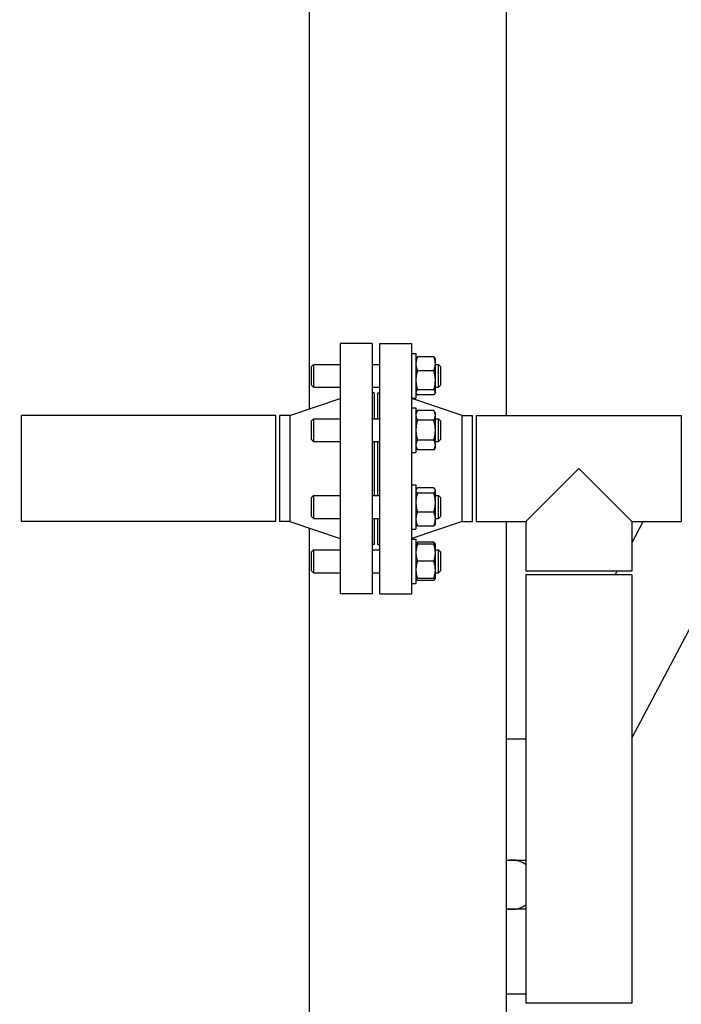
# Model space of a CAD drawing. Header units: inches. Extents: x 24 to 1128, y -94 to 748.
# Tile 5 of 256: x 125 to 146, y 158 to 191. Entities that reach past the tile are written whole.
import ezdxf

# ---------------------------------------------------------------- set-up
doc = ezdxf.new("R2010")
doc.units = ezdxf.units.IN
doc.header["$LTSCALE"] = 32
doc.header["$MEASUREMENT"] = 0
doc.layers.add('Dimension (ANSI)', color=7, linetype='Continuous', lineweight=25)
doc.layers.add('Visible (ANSI)', color=7, linetype='Continuous', lineweight=30)
doc.styles.add('Note Text (ANSI)', font='tahoma.ttf')
doc.dimstyles.new('Architectural (ANSI)', dxfattribs={"dimscale": 32, "dimtxt": 0.125, "dimasz": 0.098425, "dimexe": 0.125, "dimexo": 0.0625, "dimgap": 0.031496, "dimtad": 0, "dimtih": 1, "dimtoh": 1, "dimdec": 4, "dimrnd": 1e-08, "dimzin": 3, "dimdsep": 46, "dimlunit": 4, "dimtxsty": 'Note Text (ANSI)', "dimcen": 0.09, "dimdle": 0.393701, "dimclrd": 256, "dimclre": 256, "dimclrt": 256, "dimadec": 0, "dimazin": 3, "dimtfac": 0.96, "dimtofl": 0, "dimtmove": 0, "dimatfit": 3, "dimfxl": 1, "dimfrac": 2, "dimtolj": 1, "dimtzin": 12, "dimlwd": -1, "dimlwe": -1, "dimarcsym": 0})

# ---------------------------------------------------------------- blocks, each defined once
blk = doc.blocks.new('*D14')
at = {"layer": 'Defpoints', "color": 0, "transparency": 16777216}
for p in [(149.234, 411.858), (68.604, 136.289), (230.983, 136.289)]:
    blk.add_point(p, dxfattribs=at)
at = {"layer": 'Dimension (ANSI)', "transparency": 16777216}
for p, q in [((147.234, 411.858), (64.604, 411.858)), ((68.604, 408.708), (68.604, 248.851)), ((68.604, 139.438), (68.604, 241.785)), ((228.983, 136.289), (64.604, 136.289))]:
    blk.add_line(p, q, dxfattribs=at)
for points in [[(68.079, 408.708), (69.129, 408.708), (68.604, 411.858)], [(68.079, 139.438), (69.129, 139.438), (68.604, 136.289)]]:
    blk.add_solid(points, dxfattribs=at)
at = {"layer": 'Dimension (ANSI)', "transparency": 16777216, "insert": (53.797, 247.843), "char_height": 4, "attachment_point": 1, "style": 'Note Text (ANSI)'}
blk.add_mtext('\\A1;22\'-11 9/16"', dxfattribs=at)

msp = doc.modelspace()

# ---------------------------------------------------------------- linework, layer by layer
at = {"layer": 'Visible (ANSI)'}
for p, q in [((134.23402, 177.77649), (134.23402, 278.68787)), ((140.73402, 177.55687), (140.73402, 278.68787)), ((136.30302, 179.93187), (135.24302, 179.93187)), ((135.24302, 179.93187), (135.24302, 171.68187)), ((136.30302, 179.93187), (136.30302, 171.68187)), ((136.54802, 179.93187), (137.60802, 179.93187)), ((136.54802, 171.68187), (136.54802, 179.93187)), ((137.60802, 171.68187), (137.60802, 179.93187)), ((137.60802, 179.59942), (137.74202, 179.59942)), ((137.74202, 179.59942), (137.74202, 178.13042)), ((134.30052, 179.17742), (134.36302, 179.23992)), ((134.36302, 179.23992), (134.36302, 178.48992)), ((134.36302, 179.23992), (135.24302, 179.23992)), ((136.30302, 179.23992), (136.54802, 179.23992)), ((137.74202, 179.42742), (137.75348, 179.44726)), ((138.33278, 179.4923), (137.79226, 179.4923)), ((138.38302, 179.42742), (138.37156, 179.44726)), ((138.38302, 179.26266), (138.38302, 179.42742)), ((138.38302, 178.71933), (138.38302, 179.26266)), ((138.38302, 179.23992), (138.48802, 179.23992)), ((138.55052, 179.17742), (138.48802, 179.23992)), ((138.48802, 178.48992), (138.48802, 179.23992)), ((134.30052, 178.55242), (134.30052, 179.17742)), ((138.33278, 179.03302), (137.79226, 179.03302)), ((138.55052, 179.17742), (138.55052, 178.55242)), ((138.38302, 178.32158), (138.38302, 178.71933)), ((134.30052, 178.55242), (134.36302, 178.48992)), ((134.36302, 178.48992), (135.24302, 178.48992)), ((136.30302, 178.48992), (136.54802, 178.48992)), ((136.36302, 178.30687), (136.30302, 178.30687)), ((136.36302, 178.30687), (136.36302, 177.44856)), ((136.48802, 178.30687), (136.54802, 178.30687)), ((136.48802, 177.44856), (136.48802, 178.30687)), ((137.74202, 178.30242), (137.75348, 178.28257)), ((138.33278, 178.40564), (137.79226, 178.40564)), ((138.38302, 178.30242), (138.37156, 178.28257)), ((138.38302, 178.48992), (138.48802, 178.48992)), ((138.38302, 178.30242), (138.38302, 178.32158)), ((138.55052, 178.55242), (138.48802, 178.48992)), ((133.58302, 177.55687), (135.24302, 178.11687)), ((137.60802, 178.13042), (137.74202, 178.13042)), ((139.26802, 177.55687), (137.60802, 178.11687)), ((138.33278, 178.23753), (137.79226, 178.23753)), ((137.60802, 177.80806), (137.74202, 177.80806)), ((137.74202, 177.80806), (137.74202, 176.33906)), ((137.74202, 177.63606), (137.79226, 177.72308)), ((138.33278, 177.72308), (137.79226, 177.72308)), ((138.38302, 177.63606), (138.33278, 177.72308)), ((138.38302, 177.5607), (138.38302, 177.63606)), ((133.11802, 177.55687), (124.73902, 177.55687)), ((124.73902, 174.05687), (124.73902, 177.55687)), ((133.11802, 174.05687), (133.11802, 177.55687)), ((133.58302, 177.55687), (133.24302, 177.55687)), ((133.24302, 177.55687), (133.24302, 174.05687)), ((133.58302, 177.55687), (133.58302, 174.05687)), ((134.30052, 177.38606), (134.36302, 177.44856)), ((134.30052, 176.76106), (134.30052, 177.38606)), ((134.36302, 177.44856), (134.36302, 176.69856)), ((134.36302, 177.44856), (135.24302, 177.44856)), ((136.30302, 177.44856), (136.54802, 177.44856)), ((138.33278, 177.39832), (137.79226, 177.39832)), ((138.38302, 177.07356), (138.38302, 177.5607)), ((138.38302, 177.44856), (138.48802, 177.44856)), ((138.55052, 177.38606), (138.48802, 177.44856)), ((138.48802, 176.69856), (138.48802, 177.44856)), ((138.55052, 177.38606), (138.55052, 176.76106)), ((139.26802, 177.55687), (139.60802, 177.55687)), ((139.26802, 174.05687), (139.26802, 177.55687)), ((139.60802, 174.05687), (139.60802, 177.55687)), ((139.73302, 177.55687), (146.49302, 177.55687)), ((139.73302, 177.55687), (139.73302, 174.05687)), ((146.49302, 177.55687), (146.49302, 174.05687)), ((138.38302, 176.58642), (138.38302, 177.07356)), ((134.30052, 176.76106), (134.36302, 176.69856)), ((134.36302, 176.69856), (135.24302, 176.69856)), ((136.30302, 176.69856), (136.54802, 176.69856)), ((136.36302, 176.69856), (136.36302, 174.91519)), ((136.48802, 174.91519), (136.48802, 176.69856)), ((138.33278, 176.7488), (137.79226, 176.7488)), ((138.38302, 176.69856), (138.48802, 176.69856)), ((138.55052, 176.76106), (138.48802, 176.69856)), ((137.60802, 176.33906), (137.74202, 176.33906)), ((137.74202, 176.51106), (137.79226, 176.42404)), ((138.33278, 176.42404), (137.79226, 176.42404)), ((138.38302, 176.51106), (138.33278, 176.42404)), ((138.38302, 176.51106), (138.38302, 176.58642)), ((143.11302, 175.80687), (141.36302, 174.05687)), ((144.86302, 174.05687), (143.11302, 175.80687)), ((137.60802, 175.27469), (137.74202, 175.27469)), ((137.74202, 175.27469), (137.74202, 173.80569)), ((137.74202, 175.10269), (137.75348, 175.12254)), ((138.33278, 175.16758), (137.79226, 175.16758)), ((138.33278, 174.99947), (137.79226, 174.99947)), ((138.38302, 175.10269), (138.37156, 175.12254)), ((138.38302, 175.08353), (138.38302, 175.10269)), ((138.38302, 174.68578), (138.38302, 175.08353)), ((134.30052, 174.85269), (134.36302, 174.91519)), ((134.30052, 174.22769), (134.30052, 174.85269)), ((134.36302, 174.91519), (134.36302, 174.16519)), ((134.36302, 174.91519), (135.24302, 174.91519)), ((136.30302, 174.91519), (136.54802, 174.91519)), ((138.38302, 174.91519), (138.48802, 174.91519)), ((138.38302, 174.14244), (138.38302, 174.68578)), ((138.55052, 174.85269), (138.48802, 174.91519)), ((138.48802, 174.16519), (138.48802, 174.91519)), ((138.55052, 174.85269), (138.55052, 174.22769)), ((138.33278, 174.37208), (137.79226, 174.37208)), ((133.11802, 174.05687), (124.73902, 174.05687)), ((133.58302, 174.05687), (133.24302, 174.05687)), ((133.58302, 174.05687), (135.24302, 173.49687)), ((134.30052, 174.22769), (134.36302, 174.16519)), ((134.36302, 174.16519), (135.24302, 174.16519)), ((136.30302, 174.16519), (136.54802, 174.16519)), ((136.36302, 174.16519), (136.36302, 173.30687)), ((136.48802, 173.30687), (136.48802, 174.16519)), ((139.26802, 174.05687), (137.60802, 173.49687)), ((138.38302, 174.16519), (138.48802, 174.16519)), ((138.38302, 173.97769), (138.38302, 174.14244)), ((138.55052, 174.22769), (138.48802, 174.16519)), ((139.26802, 174.05687), (139.60802, 174.05687)), ((139.73302, 174.05687), (141.36302, 174.05687)), ((140.73402, 156.18587), (140.73402, 174.05687)), ((141.36302, 174.05687), (141.36302, 172.42687)), ((144.86302, 166.91561), (148.63229, 174.05687)), ((144.86302, 173.34256), (145.24005, 174.05687)), ((144.86302, 174.05687), (144.86302, 172.42687)), ((144.86302, 174.05687), (146.49302, 174.05687)), ((134.23402, 138.75037), (134.23402, 173.83726)), ((137.60802, 173.80569), (137.74202, 173.80569)), ((137.74202, 173.97769), (137.75348, 173.95785)), ((138.33278, 173.91281), (137.79226, 173.91281)), ((138.38302, 173.97769), (138.37156, 173.95785)), ((137.60802, 173.48333), (137.74202, 173.48333)), ((137.74202, 173.48333), (137.74202, 172.01433)), ((138.33278, 173.37622), (137.79226, 173.37622)), ((134.30052, 173.06133), (134.36302, 173.12383)), ((134.30052, 172.43633), (134.30052, 173.06133)), ((134.36302, 173.12383), (134.36302, 172.37383)), ((134.36302, 173.12383), (135.24302, 173.12383)), ((136.36302, 173.30687), (136.30302, 173.30687)), ((136.30302, 173.12383), (136.54802, 173.12383)), ((136.48802, 173.30687), (136.54802, 173.30687)), ((137.74202, 173.31133), (137.75348, 173.33118)), ((138.33278, 173.31133), (137.79226, 173.31133)), ((138.38302, 173.31133), (138.37156, 173.33118)), ((138.38302, 173.03008), (138.38302, 173.31133)), ((138.38302, 173.12383), (138.48802, 173.12383)), ((138.55052, 173.06133), (138.48802, 173.12383)), ((138.48802, 172.37383), (138.48802, 173.12383)), ((138.55052, 173.06133), (138.55052, 172.43633)), ((138.33278, 172.74883), (137.79226, 172.74883)), ((138.38302, 172.46758), (138.38302, 173.03008)), ((134.30052, 172.43633), (134.36302, 172.37383)), ((138.38302, 172.18633), (138.38302, 172.46758)), ((138.55052, 172.43633), (138.48802, 172.37383)), ((144.86302, 172.42687), (141.36302, 172.42687)), ((144.31373, 172.30187), (144.37971, 172.42687)), ((134.36302, 172.37383), (135.24302, 172.37383)), ((136.30302, 172.37383), (136.54802, 172.37383)), ((137.74202, 172.18633), (137.75348, 172.16649)), ((138.33278, 172.18633), (137.79226, 172.18633)), ((138.33278, 172.12145), (137.79226, 172.12145)), ((138.38302, 172.18633), (138.37156, 172.16649)), ((138.38302, 172.37383), (138.48802, 172.37383)), ((141.36302, 172.30187), (141.36302, 158.17687)), ((144.86302, 172.30187), (141.36302, 172.30187)), ((144.86302, 172.30187), (144.86302, 158.17687)), ((137.60802, 172.01433), (137.74202, 172.01433)), ((136.30302, 171.68187), (135.24302, 171.68187)), ((136.54802, 171.68187), (137.60802, 171.68187)), ((141.36302, 166.8827), (140.73402, 166.8827)), ((140.73402, 158.48234), (141.36302, 158.48234)), ((144.86302, 158.17687), (141.36302, 158.17687))]:
    msp.add_line(p, q, dxfattribs=at)
for start, end in [(90, 101.825406), (55.303886, 90), (270, 304.696114), (258.174594, 270)]:
    msp.add_arc((140.90053, 162.08615), 0.8125, start, end, dxfattribs=at)
for points, weights in [([(137.79226, 179.4923), (137.74202, 179.36924), (137.74202, 179.26266)], [1, 1.0379548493, 1]), ([(137.74202, 179.26266), (137.74202, 179.15609), (137.79226, 179.03302)], [1, 1.0379548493, 1]), ([(137.75348, 179.44726), (137.76577, 179.46855), (137.79226, 179.4923)], [1.01895290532, 1.01965956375, 1]), ([(138.38302, 179.26266), (138.38302, 179.36924), (138.33278, 179.4923)], [1, 1.0379548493, 1]), ([(138.33278, 179.4923), (138.35927, 179.46855), (138.37156, 179.44726)], [1, 1.01965956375, 1.01895290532]), ([(138.33278, 179.03302), (138.38302, 179.15609), (138.38302, 179.26266)], [1, 1.0379548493, 1]), ([(137.79226, 179.03302), (137.74202, 178.86492), (137.74202, 178.71933)], [1, 1.0379548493, 1]), ([(138.38302, 178.71933), (138.38302, 178.86492), (138.33278, 179.03302)], [1, 1.0379548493, 1]), ([(137.74202, 178.71933), (137.74202, 178.57374), (137.79226, 178.40564)], [1, 1.0379548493, 1]), ([(138.33278, 178.40564), (138.38302, 178.57374), (138.38302, 178.71933)], [1, 1.0379548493, 1]), ([(137.79226, 178.40564), (137.74202, 178.36059), (137.74202, 178.32158)], [1, 1.0379548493, 1]), ([(137.74202, 178.32158), (137.74202, 178.28257), (137.79226, 178.23753)], [1, 1.0379548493, 1]), ([(138.38302, 178.32158), (138.38302, 178.36059), (138.33278, 178.40564)], [1, 1.0379548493, 1]), ([(138.33278, 178.23753), (138.38302, 178.28257), (138.38302, 178.32158)], [1, 1.0379548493, 1]), ([(137.79226, 177.72308), (137.74202, 177.63606), (137.74202, 177.5607)], [1, 1.0379548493, 1]), ([(138.38302, 177.5607), (138.38302, 177.63606), (138.33278, 177.72308)], [1, 1.0379548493, 1]), ([(137.74202, 177.5607), (137.74202, 177.48534), (137.79226, 177.39832)], [1, 1.0379548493, 1]), ([(137.79226, 177.39832), (137.74202, 177.22428), (137.74202, 177.07356)], [1, 1.0379548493, 1]), ([(138.33278, 177.39832), (138.38302, 177.48534), (138.38302, 177.5607)], [1, 1.0379548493, 1]), ([(138.38302, 177.07356), (138.38302, 177.22428), (138.33278, 177.39832)], [1, 1.0379548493, 1]), ([(137.74202, 177.07356), (137.74202, 176.92284), (137.79226, 176.7488)], [1, 1.0379548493, 1]), ([(138.33278, 176.7488), (138.38302, 176.92284), (138.38302, 177.07356)], [1, 1.0379548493, 1]), ([(137.79226, 176.7488), (137.74202, 176.66178), (137.74202, 176.58642)], [1, 1.0379548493, 1]), ([(138.38302, 176.58642), (138.38302, 176.66178), (138.33278, 176.7488)], [1, 1.0379548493, 1]), ([(137.74202, 176.58642), (137.74202, 176.51106), (137.79226, 176.42404)], [1, 1.0379548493, 1]), ([(138.33278, 176.42404), (138.38302, 176.51106), (138.38302, 176.58642)], [1, 1.0379548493, 1]), ([(137.79226, 175.16758), (137.74202, 175.12254), (137.74202, 175.08353)], [1, 1.0379548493, 1]), ([(137.74202, 175.08353), (137.74202, 175.04452), (137.79226, 174.99947)], [1, 1.0379548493, 1]), ([(137.79226, 174.99947), (137.74202, 174.83136), (137.74202, 174.68578)], [1, 1.0379548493, 1]), ([(138.38302, 175.08353), (138.38302, 175.12254), (138.33278, 175.16758)], [1, 1.0379548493, 1]), ([(138.33278, 174.99947), (138.38302, 175.04452), (138.38302, 175.08353)], [1, 1.0379548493, 1]), ([(138.38302, 174.68578), (138.38302, 174.83136), (138.33278, 174.99947)], [1, 1.0379548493, 1]), ([(137.74202, 174.68578), (137.74202, 174.54019), (137.79226, 174.37208)], [1, 1.0379548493, 1]), ([(138.33278, 174.37208), (138.38302, 174.54019), (138.38302, 174.68578)], [1, 1.0379548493, 1]), ([(137.79226, 174.37208), (137.74202, 174.24902), (137.74202, 174.14244)], [1, 1.0379548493, 1]), ([(138.38302, 174.14244), (138.38302, 174.24902), (138.33278, 174.37208)], [1, 1.0379548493, 1]), ([(137.74202, 174.14244), (137.74202, 174.03587), (137.79226, 173.91281)], [1, 1.0379548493, 1]), ([(138.33278, 173.91281), (138.38302, 174.03587), (138.38302, 174.14244)], [1, 1.0379548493, 1]), ([(137.79226, 173.91281), (137.76577, 173.93656), (137.75348, 173.95785)], [1, 1.01965956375, 1.01895290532]), ([(138.37156, 173.95785), (138.35927, 173.93656), (138.33278, 173.91281)], [1.01895290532, 1.01965956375, 1]), ([(137.75348, 173.33118), (137.76577, 173.35247), (137.79226, 173.37622)], [1.01895290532, 1.01965956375, 1]), ([(137.79226, 173.37622), (137.77859, 173.34273), (137.76878, 173.31133)], [1, 1.01005189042, 1.01477953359]), ([(138.33278, 173.37622), (138.35927, 173.35247), (138.37156, 173.33118)], [1, 1.01965956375, 1.01895290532]), ([(138.35626, 173.31133), (138.34645, 173.34273), (138.33278, 173.37622)], [1.01477953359, 1.01005189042, 1]), ([(137.74202, 173.31133), (137.74202, 173.31133), (137.79226, 173.31133)], [1, 1.0379548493, 1]), ([(137.79226, 173.31133), (137.74202, 173.16061), (137.74202, 173.03008)], [1, 1.0379548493, 1]), ([(138.33278, 173.31133), (138.38302, 173.31133), (138.38302, 173.31133)], [1, 1.0379548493, 1]), ([(138.38302, 173.03008), (138.38302, 173.16061), (138.33278, 173.31133)], [1, 1.0379548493, 1]), ([(137.74202, 173.03008), (137.74202, 172.89955), (137.79226, 172.74883)], [1, 1.0379548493, 1]), ([(137.79226, 172.74883), (137.74202, 172.59811), (137.74202, 172.46758)], [1, 1.0379548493, 1]), ([(138.33278, 172.74883), (138.38302, 172.89955), (138.38302, 173.03008)], [1, 1.0379548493, 1]), ([(138.38302, 172.46758), (138.38302, 172.59811), (138.33278, 172.74883)], [1, 1.0379548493, 1]), ([(137.74202, 172.46758), (137.74202, 172.33705), (137.79226, 172.18633)], [1, 1.0379548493, 1]), ([(138.33278, 172.18633), (138.38302, 172.33705), (138.38302, 172.46758)], [1, 1.0379548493, 1]), ([(137.79226, 172.18633), (137.74202, 172.18633), (137.74202, 172.18633)], [1, 1.0379548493, 1]), ([(137.74482, 172.18633), (137.75363, 172.15608), (137.79226, 172.12145)], [1.01375847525, 1.02892942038, 1]), ([(138.38302, 172.18633), (138.38302, 172.18633), (138.33278, 172.18633)], [1, 1.0379548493, 1]), ([(138.33278, 172.12145), (138.37141, 172.15608), (138.38022, 172.18633)], [1, 1.02892942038, 1.01375847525]), ([(140.73402, 162.89865), (140.81813, 162.89865), (140.90053, 162.89865)], [1.01768960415, 1.01403379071, 1]), ([(140.90053, 162.89865), (141.11557, 162.89865), (141.36302, 162.89865)], [1, 1.03747355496, 1.00095038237]), ([(140.90053, 161.27365), (140.81813, 161.27365), (140.73402, 161.27365)], [1, 1.01403379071, 1.01768960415]), ([(141.36302, 161.27365), (141.11557, 161.27365), (140.90053, 161.27365)], [1.00095038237, 1.03747355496, 1])]:
    msp.add_rational_spline(points, weights, degree=2, dxfattribs=at)

# ---------------------------------------------------------------- dimensions: what is measured, and where the dimension line sits
at = {"layer": 'Dimension (ANSI)'}
dim = msp.add_linear_dim(base=(68.6041, 136.28867), p1=(149.23402, 411.85787), p2=(230.98302, 136.28867), angle=90, dimstyle='Architectural (ANSI)', override={"dimgap": 0.031496, "dimdec": 4, "dimlfac": 1, "dimtol": 0, "dimlim": 0, "dimtp": 0, "dimtm": 0, "dimtdec": 2, "dimatfit": 1}, dxfattribs=at)
dim.commit()
dim.dimension.update_dxf_attribs({"geometry": '*D14', "text_midpoint": (68.6041, 245.31776), "dimtype": 160})

doc.saveas('drawing.dxf')
